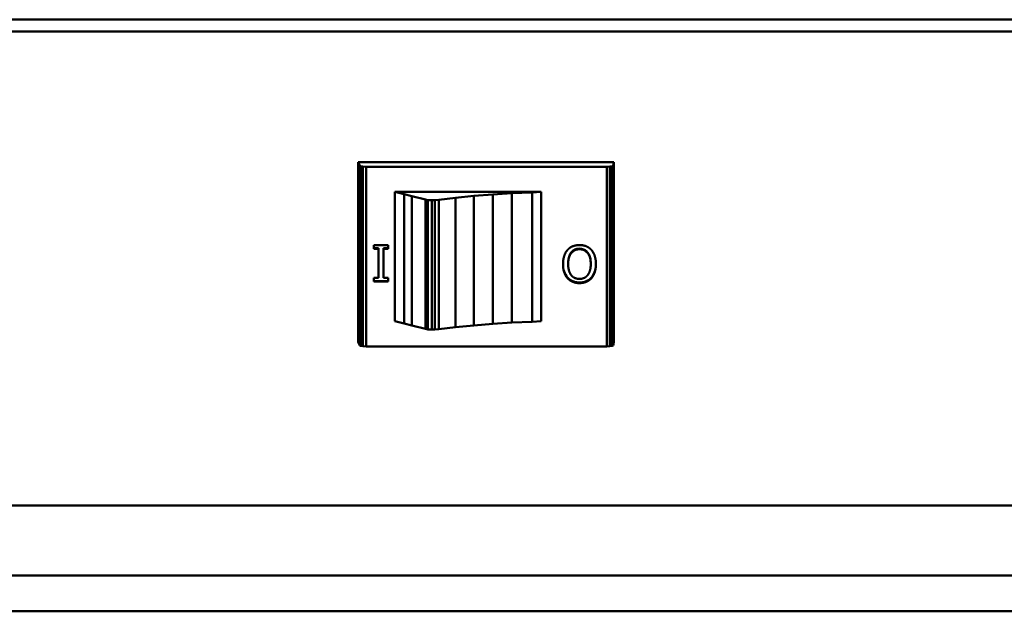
# Model space of a CAD drawing. Header units: inches. Extents: x 8.7 to 68.4, y -2.3 to 39.9.
# Tile 107 of 118: x 56.4 to 59.6, y 33 to 34.9. Entities that reach past the tile are written whole.
import ezdxf

# ---------------------------------------------------------------- set-up
doc = ezdxf.new("R2010")
doc.units = ezdxf.units.IN
doc.header["$MEASUREMENT"] = 0
doc.layers.add('Visible Edges(ROSSANSI)', color=7, linetype='Continuous', lineweight=50)
doc.layers.add('Visible Tangent Edges(ROSSANSI)', color=7, linetype='Continuous', lineweight=50)

msp = doc.modelspace()

# ---------------------------------------------------------------- linework, layer by layer
at = {"layer": 'Visible Edges(ROSSANSI)'}
for p, q in [((57.5005, 34.4627), (58.3253, 34.4627)), ((57.5005, 33.8829), (57.5005, 34.4627)), ((57.5056, 34.451), (57.5005, 34.4627)), ((57.5081, 34.4491), (57.5056, 34.451)), ((57.5056, 33.8712), (57.5056, 34.451)), ((57.5158, 34.4481), (57.5081, 34.4491)), ((57.5081, 33.8693), (57.5081, 34.4491)), ((58.3202, 34.4491), (58.3126, 34.4481)), ((58.3228, 34.451), (58.3202, 34.4491)), ((58.3202, 33.8693), (58.3202, 34.4491)), ((58.3253, 34.4627), (58.3228, 34.451)), ((58.3228, 33.8712), (58.3228, 34.451)), ((58.3253, 33.8829), (58.3253, 34.4627)), ((57.526, 34.4476), (57.5158, 34.4481)), ((57.5158, 33.8683), (57.5158, 34.4481)), ((58.3023, 34.4476), (57.526, 34.4476)), ((57.526, 33.8678), (57.526, 34.4476)), ((58.3126, 34.4481), (58.3023, 34.4476)), ((58.3023, 33.8678), (58.3023, 34.4476)), ((58.3126, 33.8683), (58.3126, 34.4481)), ((57.6192, 34.3664), (57.6192, 34.3665)), ((57.6192, 33.949), (57.6192, 34.3665)), ((57.6192, 34.3665), (58.0904, 34.3665)), ((57.6486, 34.3592), (57.6192, 34.3664)), ((57.6192, 33.949), (57.6192, 34.3664)), ((57.6741, 34.3524), (57.6486, 34.3592)), ((57.6486, 33.9417), (57.6486, 34.3592)), ((57.8733, 34.3534), (57.8146, 34.3475)), ((57.9346, 34.3582), (57.8733, 34.3534)), ((57.8733, 33.9359), (57.8733, 34.3534)), ((57.9959, 34.3621), (57.9346, 34.3582)), ((57.9346, 33.9407), (57.9346, 34.3582)), ((58.0623, 34.365), (57.9959, 34.3621)), ((57.9959, 33.9446), (57.9959, 34.3621)), ((58.0904, 34.3665), (58.0623, 34.365)), ((58.0623, 33.9475), (58.0623, 34.365)), ((58.0904, 34.3665), (58.0904, 33.949)), ((57.7175, 34.3417), (57.6741, 34.3524)), ((57.6741, 33.9349), (57.6741, 34.3524)), ((57.7252, 34.3402), (57.7175, 34.3417)), ((57.7175, 33.9242), (57.7175, 34.3417)), ((57.738, 34.3398), (57.7252, 34.3402)), ((57.7252, 33.9228), (57.7252, 34.3402)), ((57.7482, 34.3398), (57.738, 34.3398)), ((57.738, 33.9223), (57.738, 34.3398)), ((57.761, 34.3407), (57.7482, 34.3398)), ((57.7482, 33.9223), (57.7482, 34.3398)), ((57.8146, 34.3475), (57.761, 34.3407)), ((57.761, 33.9233), (57.761, 34.3407)), ((57.8146, 33.9301), (57.8146, 34.3475)), ((57.551, 34.1828), (57.551, 34.1948)), ((57.551, 34.1948), (57.5975, 34.1948)), ((57.5975, 34.1948), (57.5975, 34.1828)), ((57.5663, 34.1847), (57.551, 34.1847)), ((57.5663, 34.1828), (57.551, 34.1828)), ((57.5663, 34.1847), (57.5663, 34.1828)), ((57.5663, 34.089), (57.5663, 34.1828)), ((57.5975, 34.1847), (57.5823, 34.1847)), ((57.5823, 34.1847), (57.5823, 34.1828)), ((57.5823, 34.1828), (57.5823, 34.089)), ((57.5975, 34.1828), (57.5823, 34.1828)), ((58.1778, 34.1356), (58.1778, 34.1337)), ((58.2507, 34.1356), (58.2507, 34.1337)), ((57.551, 34.077), (57.551, 34.089)), ((57.551, 34.089), (57.5663, 34.089)), ((57.5975, 34.0789), (57.551, 34.0789)), ((57.5975, 34.077), (57.551, 34.077)), ((57.5823, 34.089), (57.5975, 34.089)), ((57.5975, 34.089), (57.5975, 34.077)), ((58.1756, 34.0901), (58.1756, 34.0882)), ((58.2529, 34.0901), (58.2529, 34.0882)), ((57.6192, 33.949), (57.6486, 33.9417)), ((57.6192, 33.949), (57.6192, 33.949)), ((57.6486, 33.9417), (57.6741, 33.9349)), ((57.8733, 33.9359), (57.9346, 33.9407)), ((57.9346, 33.9407), (57.9959, 33.9446)), ((57.9959, 33.9446), (58.0623, 33.9475)), ((58.0623, 33.9475), (58.0904, 33.949)), ((57.6741, 33.9349), (57.7175, 33.9242)), ((57.7175, 33.9242), (57.7252, 33.9228)), ((57.7252, 33.9228), (57.738, 33.9223)), ((57.738, 33.9223), (57.7482, 33.9223)), ((57.7482, 33.9223), (57.761, 33.9233)), ((57.761, 33.9233), (57.8146, 33.9301)), ((57.8146, 33.9301), (57.8733, 33.9359)), ((57.5005, 33.8829), (57.5056, 33.8712)), ((58.3228, 33.8712), (58.3253, 33.8829)), ((57.5056, 33.8712), (57.5081, 33.8693)), ((57.5081, 33.8693), (57.5158, 33.8683)), ((57.5158, 33.8683), (57.526, 33.8678)), ((57.526, 33.8678), (58.3023, 33.8678)), ((58.3023, 33.8678), (58.3126, 33.8683)), ((58.3126, 33.8683), (58.3202, 33.8693)), ((58.3202, 33.8693), (58.3228, 33.8712)), ((62.1092, 33.3549), (39.9892, 33.3549)), ((62.5574, 33.128), (39.541, 33.128)), ((62.5574, 33.0129), (39.541, 33.0129))]:
    msp.add_line(p, q, dxfattribs=at)
for points in [[(58.1756, 34.179), (58.183, 34.1872), (58.2025, 34.195), (58.2143, 34.195)], [(58.2143, 34.195), (58.2264, 34.195), (58.2459, 34.1869), (58.253, 34.179)], [(58.1612, 34.1337), (58.1612, 34.148), (58.1686, 34.1712), (58.1756, 34.179)], [(58.2142, 34.1815), (58.1976, 34.1815), (58.1778, 34.1569), (58.1778, 34.1337)], [(58.2507, 34.1337), (58.2507, 34.1569), (58.2308, 34.1815), (58.2142, 34.1815)], [(58.253, 34.179), (58.2599, 34.1712), (58.2673, 34.1482), (58.2673, 34.1337)], [(58.1756, 34.0882), (58.1688, 34.096), (58.1612, 34.119), (58.1612, 34.1337)], [(58.1778, 34.1337), (58.1778, 34.122), (58.183, 34.104), (58.1876, 34.098)], [(58.2408, 34.098), (58.2456, 34.1041), (58.2507, 34.1222), (58.2507, 34.1337)], [(58.2673, 34.1337), (58.2673, 34.1189), (58.2598, 34.0963), (58.2529, 34.0882)], [(58.2143, 34.0723), (58.202, 34.0723), (58.1824, 34.0807), (58.1756, 34.0882)], [(58.1876, 34.098), (58.1924, 34.0919), (58.2058, 34.0858), (58.2142, 34.0858)], [(58.2142, 34.0858), (58.2228, 34.0858), (58.2359, 34.0917), (58.2408, 34.098)], [(58.2529, 34.0882), (58.2459, 34.0804), (58.2263, 34.0723), (58.2143, 34.0723)]]:
    msp.add_open_spline(points, degree=2, dxfattribs=at)
for points, knots in [([(58.2142, 34.1834), (58.2116, 34.1834), (58.2089, 34.1832), (58.2039, 34.1821), (58.2016, 34.1814), (58.1955, 34.1786), (58.1922, 34.1761), (58.1855, 34.1688), (58.1831, 34.1642), (58.1787, 34.1522), (58.1778, 34.1436), (58.1778, 34.1356)], [-0.1565225, -0.1565225, -0.1565225, -0.1565225, -0.1401614, -0.1401614, -0.1247829, -0.1247829, -0.0985806, -0.0985806, -0.0627348, -0.0627348, 0, 0, 0, 0]), ([(58.2507, 34.1356), (58.2507, 34.1406), (58.2503, 34.1457), (58.2486, 34.1549), (58.2474, 34.1591), (58.243, 34.1688), (58.24, 34.1722), (58.2348, 34.1772), (58.2315, 34.1794), (58.2234, 34.1827), (58.2188, 34.1834), (58.2142, 34.1834)], [-0.1271451, -0.1271451, -0.1271451, -0.1271451, -0.1074926, -0.1074926, -0.0906876, -0.0906876, -0.0663561, -0.0663561, -0.0354616, -0.0354616, 0, 0, 0, 0]), ([(58.1756, 34.0901), (58.1704, 34.0961), (58.1671, 34.103), (58.1623, 34.1175), (58.1613, 34.1261), (58.1612, 34.1346)], [-0.1201441, -0.1201441, -0.1201441, -0.1201441, -0.0683177, -0.0683177, -0.0024712, -0.0024712, -0.0024712, -0.0024712]), ([(58.2673, 34.1346), (58.2672, 34.1215), (58.2649, 34.1131), (58.2607, 34.1015), (58.2574, 34.0954), (58.2529, 34.0901)], [-0.09564597, -0.09564597, -0.09564597, -0.09564597, -0.05378934, -0.05378934, 0, 0, 0, 0]), ([(58.2143, 34.0742), (58.21, 34.0742), (58.2056, 34.0746), (58.1974, 34.0763), (58.1937, 34.0776), (58.1845, 34.082), (58.1797, 34.0856), (58.1756, 34.0901)], [-0.1106768, -0.1106768, -0.1106768, -0.1106768, -0.0778258, -0.0778258, -0.0468394, -0.0468394, 0, 0, 0, 0]), ([(58.2529, 34.0901), (58.2506, 34.0875), (58.248, 34.0852), (58.2422, 34.0811), (58.2391, 34.0795), (58.2291, 34.0753), (58.2217, 34.0742), (58.2143, 34.0742)], [-0.1098721, -0.1098721, -0.1098721, -0.1098721, -0.0833201, -0.0833201, -0.0567107, -0.0567107, 0, 0, 0, 0])]:
    msp.add_open_spline(points, degree=3, knots=knots, dxfattribs=at)
at = {"layer": 'Visible Tangent Edges(ROSSANSI)'}
for p, q in [((39.8391, 34.9225), (62.2591, 34.9225)), ((39.8391, 34.8838), (62.2591, 34.8838)), ((58.2142, 34.1834), (58.2142, 34.1815)), ((58.2143, 34.0742), (58.2143, 34.0723))]:
    msp.add_line(p, q, dxfattribs=at)

doc.saveas('drawing.dxf')
